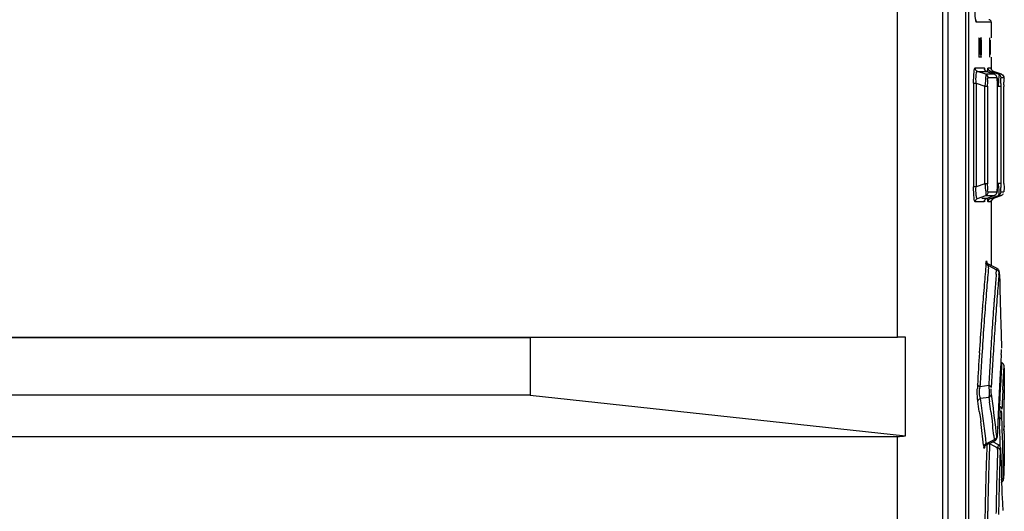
# Model space of a CAD drawing. Header units: inches. Extents: x 0 to 117, y 0 to 83.
# Tile 23 of 60: x 55.19 to 58.2, y 48.97 to 50.47. Entities that reach past the tile are written whole.
import ezdxf

# ---------------------------------------------------------------- set-up
doc = ezdxf.new("R2010")
doc.units = ezdxf.units.IN
doc.header["$LTSCALE"] = 6.431102
doc.header["$MEASUREMENT"] = 0
doc.layers.get('0').update_dxf_attribs({"linetype": 'CONTINUOUS'})

msp = doc.modelspace()

# ---------------------------------------------------------------- linework, layer by layer
at = {"color": 7, "linetype": 'CONTINUOUS'}
for p, q in [((58.009, 54.707), (58.009, 28.847)), ((58.0255, 52.4506), (58.0255, 47.3876)), ((58.0807, 47.4292), (58.0807, 52.441)), ((58.0886, 52.441), (58.0886, 47.4292)), ((57.8713, 49.4993), (57.8713, 50.5741)), ((58.1111, 50.4674), (58.1106, 50.4704)), ((58.1582, 50.4627), (58.1131, 50.4627)), ((58.1582, 50.4627), (58.1582, 50.4154)), ((58.1201, 50.4076), (58.1201, 50.3643)), ((58.124, 50.4076), (58.124, 50.3643)), ((58.1279, 50.4076), (58.124, 50.4076)), ((58.1266, 50.4154), (58.1273, 50.4154)), ((58.1279, 50.3643), (58.1279, 50.4076)), ((58.1531, 50.4076), (58.1531, 50.3643)), ((58.1557, 50.3643), (58.1557, 50.4076)), ((58.1273, 50.3564), (58.1216, 50.3564)), ((58.124, 50.3643), (58.1279, 50.3643)), ((58.1582, 50.3564), (58.1582, 50.319)), ((58.1089, 50.3233), (58.1367, 50.3233)), ((58.1414, 50.3035), (58.1166, 50.3122)), ((58.1166, 50.3122), (58.1242, 50.3122)), ((58.1242, 50.3122), (58.1425, 50.3122)), ((58.1425, 50.3122), (58.1444, 50.3122)), ((58.1444, 50.3122), (58.1526, 50.3092)), ((58.168, 50.3035), (58.1445, 50.3122)), ((58.1485, 50.3233), (58.1572, 50.3233)), ((58.1526, 50.3092), (58.1678, 50.3035)), ((58.1694, 50.3075), (58.1562, 50.3122)), ((58.1655, 50.3122), (58.1645, 50.3122)), ((58.1892, 50.3035), (58.1655, 50.3122)), ((58.1655, 50.3122), (58.1705, 50.3104)), ((58.1705, 50.3104), (58.1807, 50.3066)), ((58.1678, 50.3035), (58.1445, 50.3035)), ((58.1755, 50.2924), (58.1491, 50.2924)), ((58.1679, 50.3035), (58.1678, 50.3035)), ((58.1679, 50.3035), (58.1679, 50.3035)), ((58.1805, 50.3035), (58.1694, 50.3075)), ((58.1768, 50.2829), (58.1771, 50.2731)), ((58.1807, 50.3066), (58.1892, 50.3035)), ((58.1892, 50.3035), (58.1819, 50.3035)), ((58.197, 50.2924), (58.1882, 50.2924)), ((58.1892, 50.3035), (58.1892, 50.3035)), ((58.1042, 50.2769), (58.1042, 49.9595)), ((58.1042, 50.2769), (58.1119, 50.2769)), ((58.1119, 50.2769), (58.1119, 49.9595)), ((58.1119, 50.2769), (58.1389, 50.2674)), ((58.1389, 49.969), (58.1389, 50.2674)), ((58.1389, 50.2674), (58.1467, 50.2674)), ((58.1467, 50.2674), (58.1467, 49.969)), ((58.1771, 50.2659), (58.1772, 50.2659)), ((58.1798, 50.2732), (58.1794, 50.2669)), ((58.1794, 50.2669), (58.1871, 50.2669)), ((58.1871, 50.2669), (58.1871, 49.9695)), ((58.1972, 50.2712), (58.1972, 50.2665)), ((58.1972, 49.9699), (58.1972, 50.2665)), ((58.1119, 49.9595), (58.1042, 49.9595)), ((58.1389, 49.969), (58.1119, 49.9595)), ((58.1467, 49.969), (58.1389, 49.969)), ((58.1772, 49.9705), (58.1771, 49.9705)), ((58.1871, 49.9695), (58.1794, 49.9695)), ((58.1166, 49.9242), (58.1414, 49.9329)), ((58.1314, 49.9242), (58.1296, 49.9242)), ((58.1349, 49.9242), (58.1314, 49.9242)), ((58.1444, 49.9242), (58.1349, 49.9242)), ((58.138, 49.918), (58.1372, 49.9139)), ((58.1414, 49.9329), (58.1654, 49.9329)), ((58.168, 49.9329), (58.1445, 49.9242)), ((58.1491, 49.944), (58.1755, 49.944)), ((58.1562, 49.9242), (58.1693, 49.9289)), ((58.1582, 49.9187), (58.1582, 49.7185)), ((58.1645, 49.9242), (58.1653, 49.9241)), ((58.1653, 49.9241), (58.1655, 49.9242)), ((58.1654, 49.9329), (58.1678, 49.9329)), ((58.1892, 49.9329), (58.1655, 49.9242)), ((58.1704, 49.926), (58.1655, 49.9242)), ((58.1678, 49.9329), (58.1679, 49.9329)), ((58.1679, 49.9329), (58.1679, 49.9329)), ((58.1693, 49.9289), (58.1805, 49.9329)), ((58.1892, 49.9328), (58.1704, 49.926)), ((58.1805, 49.9329), (58.1887, 49.9328)), ((58.1882, 49.9439), (58.1965, 49.9439)), ((58.1892, 49.9328), (58.1892, 49.9328)), ((58.1367, 49.9131), (58.1089, 49.9131)), ((58.1577, 49.9131), (58.1485, 49.9131)), ((58.1421, 49.7236), (58.1424, 49.7277)), ((58.1443, 49.7295), (58.1449, 49.7197)), ((58.1496, 49.7119), (58.1502, 49.7184)), ((58.1763, 49.7093), (58.1499, 49.7228)), ((58.1502, 49.7184), (58.1745, 49.7059)), ((58.1734, 49.6925), (58.1745, 49.7058)), ((58.1751, 49.7077), (58.1745, 49.7058)), ((58.1819, 49.6917), (58.1823, 49.6965)), ((58.1833, 49.6911), (58.1833, 49.6914)), ((58.1833, 49.6911), (58.1841, 49.6661)), ((58.1841, 49.6661), (58.1848, 49.6411)), ((58.1848, 49.6411), (58.1855, 49.6162)), ((58.1855, 49.6162), (58.1868, 49.5662)), ((58.131, 49.5865), (58.1312, 49.5894)), ((58.1868, 49.5662), (58.1874, 49.5412)), ((58.1874, 49.5412), (58.1891, 49.4705)), ((52.8677, 49.4993), (57.8713, 49.4993)), ((56.7471, 49.4971), (52.8677, 49.4971)), ((57.8955, 49.4993), (56.7471, 49.4971)), ((56.7471, 49.4971), (56.7471, 49.3221)), ((57.8955, 49.1981), (57.8955, 49.4993)), ((58.1891, 49.4705), (58.1892, 49.4663)), ((58.189, 49.4462), (58.1876, 49.4241)), ((58.189, 49.4462), (58.1892, 49.4536)), ((58.1892, 49.4604), (58.1891, 49.4621)), ((58.1892, 49.4536), (58.1892, 49.4604)), ((58.1876, 49.4241), (58.1863, 49.4006)), ((58.1891, 49.4063), (58.1883, 49.3916)), ((58.1896, 49.4161), (58.1891, 49.4063)), ((58.1899, 49.4216), (58.1896, 49.4161)), ((58.1959, 49.3805), (58.1976, 49.4104)), ((58.1976, 49.405), (58.1976, 49.3109)), ((58.1883, 49.3916), (58.1872, 49.3723)), ((58.1949, 49.3614), (58.1959, 49.3805)), ((58.123, 49.3441), (58.1238, 49.348)), ((58.1238, 49.348), (58.124, 49.3533)), ((58.1504, 49.3515), (58.1238, 49.348)), ((58.1872, 49.3723), (58.186, 49.3485)), ((58.1936, 49.3383), (58.1949, 49.3614)), ((56.7471, 49.3221), (52.8677, 49.3221)), ((56.7471, 49.3221), (57.8955, 49.1981)), ((58.1249, 49.3129), (58.1509, 49.3161)), ((58.1509, 49.3161), (58.153, 49.3016)), ((58.1607, 49.3111), (58.1586, 49.3256)), ((58.1845, 49.3204), (58.1841, 49.3117)), ((58.1261, 49.3048), (58.1249, 49.3129)), ((58.127, 49.2986), (58.1261, 49.3048)), ((58.1833, 49.2962), (58.1829, 49.2882)), ((58.1841, 49.3117), (58.1833, 49.2962)), ((58.1976, 49.3108), (58.1976, 49.3088)), ((58.1217, 49.2726), (58.1238, 49.2571)), ((58.1238, 49.2571), (58.1259, 49.2417)), ((58.1336, 49.2511), (58.1316, 49.2666)), ((58.1569, 49.2727), (58.1588, 49.2582)), ((58.1588, 49.2582), (58.1607, 49.2438)), ((58.1666, 49.2677), (58.1647, 49.2822)), ((58.1684, 49.2533), (58.1666, 49.2677)), ((58.1909, 49.2508), (58.1907, 49.2574)), ((58.1607, 49.2438), (58.1625, 49.2293)), ((58.1737, 49.2099), (58.172, 49.2243)), ((58.1849, 49.2082), (58.1838, 49.2289)), ((58.1914, 49.2366), (58.1909, 49.2508)), ((58.1921, 49.2158), (58.1914, 49.2366)), ((58.1973, 49.2283), (58.1973, 49.2255)), ((52.8677, 49.1961), (57.8713, 49.1961)), ((57.8713, 48.1213), (57.8713, 49.1961)), ((58.1395, 49.2048), (58.1376, 49.2202)), ((58.1414, 49.1893), (58.1395, 49.2048)), ((58.1661, 49.1989), (58.1675, 49.1859)), ((58.1753, 49.1954), (58.1737, 49.2099)), ((58.1765, 49.2005), (58.1765, 49.2001)), ((58.1857, 49.1875), (58.1849, 49.2082)), ((58.1927, 49.1951), (58.1921, 49.2158)), ((58.1933, 49.1743), (58.1927, 49.1951)), ((58.1972, 49.2182), (58.1972, 49.2127)), ((58.1976, 49.2048), (58.1976, 49.1197)), ((58.1348, 49.1691), (58.1354, 49.1643)), ((58.1357, 49.1617), (58.1354, 49.1643)), ((58.1431, 49.1738), (58.1414, 49.1893)), ((58.1675, 49.1859), (58.1431, 49.1738)), ((58.1434, 49.17), (58.1692, 49.1828)), ((58.1529, 49.1704), (58.1527, 49.1638)), ((58.1531, 49.1748), (58.1529, 49.1704)), ((58.1531, 49.1748), (58.164, 49.1687)), ((58.18, 49.1705), (58.1632, 49.1798)), ((58.164, 49.1687), (58.1723, 49.164)), ((58.1796, 49.169), (58.1785, 49.1642)), ((58.18, 49.1705), (58.1796, 49.169)), ((58.1858, 49.1666), (58.1857, 49.1875)), ((58.1858, 49.163), (58.1858, 49.1666)), ((58.1939, 49.1535), (58.1933, 49.1743)), ((58.1777, 49.1564), (58.1778, 49.1609)), ((58.1861, 49.1607), (58.1863, 49.1579)), ((58.1863, 49.1579), (58.1863, 49.1549)), ((58.1866, 49.1555), (58.1866, 49.156)), ((58.1866, 49.1555), (58.1868, 49.1519)), ((58.1868, 49.1519), (58.1875, 49.1348)), ((58.1875, 49.1348), (58.1884, 49.1141)), ((58.1944, 49.1328), (58.1939, 49.1535)), ((58.1884, 49.1141), (58.1892, 49.0933)), ((58.1949, 49.112), (58.1944, 49.1328)), ((58.1953, 49.0912), (58.1949, 49.112)), ((58.1974, 49.114), (58.1969, 49.0966)), ((58.1972, 49.1064), (58.1975, 49.1166)), ((58.1975, 49.1167), (58.1974, 49.114)), ((58.1976, 49.1199), (58.1975, 49.1167)), ((58.1975, 49.1166), (58.1976, 49.1182)), ((58.1976, 49.1182), (58.1976, 49.1199)), ((58.1892, 49.0933), (58.19, 49.0726)), ((58.1957, 49.0705), (58.1953, 49.0912)), ((58.1965, 49.0838), (58.196, 49.0684)), ((58.1969, 49.0966), (58.1965, 49.0838)), ((58.196, 49.0681), (58.196, 49.0684)), ((58.1921, 49.0105), (58.1928, 48.9897)), ((58.1928, 48.9897), (58.1934, 48.969))]:
    msp.add_line(p, q, dxfattribs=at)
for points in [[(58.111, 50.4677), (58.1113, 50.4672), (58.1115, 50.4669), (58.1114, 50.467), (58.1113, 50.4675), (58.1111, 50.4682), (58.1109, 50.4693), (58.1107, 50.4706)], [(58.1104, 50.3175), (58.1101, 50.3181), (58.1098, 50.3187), (58.1095, 50.3193), (58.1093, 50.32), (58.1092, 50.3206), (58.109, 50.3213), (58.1089, 50.322), (58.1089, 50.3226), (58.1089, 50.3233)], [(58.1166, 50.3122), (58.1157, 50.3126), (58.1149, 50.313), (58.1141, 50.3135), (58.1134, 50.314), (58.1127, 50.3146), (58.112, 50.3153), (58.1114, 50.316), (58.1109, 50.3167), (58.1104, 50.3175)], [(58.1443, 50.3123), (58.1428, 50.313), (58.141, 50.3143), (58.1396, 50.3156), (58.1387, 50.3169), (58.1382, 50.3179), (58.1379, 50.3186), (58.1378, 50.3189), (58.1378, 50.319)], [(58.1655, 50.3122), (58.1638, 50.313), (58.1622, 50.314), (58.1609, 50.3152), (58.1599, 50.3165), (58.1591, 50.3177), (58.1585, 50.319), (58.1581, 50.3201), (58.1579, 50.321), (58.1578, 50.3216), (58.1578, 50.3219), (58.1578, 50.3219)], [(58.1744, 50.2977), (58.1732, 50.2995), (58.1716, 50.3013), (58.1695, 50.3028), (58.1679, 50.3035)], [(58.1771, 50.2737), (58.177, 50.2764), (58.177, 50.2791), (58.1769, 50.2815), (58.1768, 50.2838), (58.1767, 50.2859), (58.1765, 50.2878), (58.1764, 50.2894), (58.1762, 50.2909), (58.176, 50.2923), (58.1758, 50.2935), (58.1756, 50.2947), (58.1751, 50.2961), (58.1744, 50.2977)], [(58.1771, 49.9633), (58.1771, 49.9667), (58.1771, 50.2659)], [(58.1718, 49.9352), (58.1734, 49.9371), (58.1746, 49.9391), (58.1753, 49.9409), (58.1757, 49.9424), (58.176, 49.9439), (58.1762, 49.9454), (58.1764, 49.9472), (58.1766, 49.9492), (58.1767, 49.9515), (58.1769, 49.9541), (58.177, 49.9569)], [(58.177, 49.9569), (58.177, 49.96), (58.1771, 49.9633)], [(58.138, 49.9187), (58.1379, 49.918), (58.1378, 49.9176), (58.1378, 49.9174), (58.1378, 49.9175), (58.138, 49.9181), (58.1385, 49.9192), (58.1394, 49.9205), (58.1407, 49.9219), (58.1426, 49.9233), (58.1443, 49.9241)], [(58.1578, 49.9144), (58.1578, 49.9144), (58.1578, 49.9143), (58.1578, 49.9145), (58.1578, 49.9149), (58.158, 49.9155), (58.1581, 49.9163), (58.1585, 49.9173), (58.159, 49.9185), (58.1597, 49.9197), (58.1606, 49.9208)], [(58.1606, 49.9208), (58.1616, 49.9219), (58.1629, 49.9228), (58.1642, 49.9236), (58.1656, 49.9242)], [(58.1679, 49.9329), (58.1696, 49.9337), (58.1718, 49.9352)], [(58.1499, 49.7228), (58.1495, 49.723), (58.1479, 49.7241), (58.1465, 49.7254), (58.1455, 49.7267), (58.1448, 49.728), (58.1444, 49.7289), (58.1442, 49.7294)], [(58.1833, 49.6914), (58.1833, 49.6917), (58.1833, 49.6936), (58.1832, 49.6953), (58.1831, 49.6968), (58.183, 49.6981), (58.1829, 49.6992), (58.1827, 49.7002), (58.1825, 49.7015), (58.182, 49.7029), (58.1814, 49.7043), (58.1804, 49.7058), (58.1792, 49.7072), (58.1777, 49.7085), (58.1763, 49.7093)], [(58.1976, 49.4104), (58.1976, 49.4113), (58.1974, 49.4126), (58.1971, 49.4139), (58.1966, 49.4152), (58.196, 49.4166), (58.1951, 49.4179), (58.194, 49.419), (58.1928, 49.4201), (58.1914, 49.421), (58.19, 49.4216)], [(58.1738, 49.1868), (58.1747, 49.1883), (58.1753, 49.1897), (58.1757, 49.1911), (58.1759, 49.1923), (58.1761, 49.1935), (58.1762, 49.1946)], [(58.1762, 49.1946), (58.1763, 49.1959), (58.1764, 49.1974), (58.1765, 49.1992), (58.1765, 49.2001)], [(58.1375, 49.164), (58.1375, 49.1638), (58.1374, 49.1634), (58.1374, 49.1632), (58.1374, 49.1633), (58.1376, 49.1639), (58.138, 49.1649), (58.1388, 49.1661), (58.1399, 49.1675), (58.1414, 49.1688), (58.1434, 49.17)], [(58.1692, 49.1828), (58.171, 49.1839), (58.1726, 49.1853), (58.1738, 49.1868)], [(58.1866, 49.156), (58.1866, 49.157), (58.1865, 49.1582), (58.1864, 49.1593), (58.1863, 49.1604), (58.1862, 49.1613), (58.186, 49.1623), (58.1857, 49.1635), (58.1852, 49.1649), (58.1844, 49.1664), (58.1833, 49.1678), (58.182, 49.1692), (58.1804, 49.1703), (58.18, 49.1705)], [(58.189, 49.0554), (58.1906, 49.0563), (58.1919, 49.0573), (58.1931, 49.0584), (58.194, 49.0597), (58.1947, 49.061), (58.1953, 49.0623), (58.1956, 49.0634), (58.1958, 49.0644), (58.1959, 49.0653), (58.1959, 49.066), (58.196, 49.0666), (58.196, 49.0674), (58.196, 49.0681)], [(58.189, 49.0554), (58.1905, 49.0562), (58.1918, 49.0572), (58.1929, 49.0583), (58.1939, 49.0595), (58.1947, 49.0608), (58.1952, 49.0621), (58.1955, 49.0632), (58.1958, 49.0643), (58.1959, 49.0652), (58.1959, 49.0658)]]:
    msp.add_lwpolyline(points, dxfattribs=at)
for centre, radius, start, end in [((58.1504, 50.4627), 0.00787, 0, 89.9999), ((55.8135, 50.2672), 2.3837, 0.0954, 0.2933), ((57.7769, 50.2658), 0.4002, 0.0228, 1.0448), ((58.708, 50.2668), 0.5209, 179.0426, 179.985), ((58.7072, 49.9696), 0.5201, 180.016, 180.5183), ((58.6677, 49.9691), 0.4806, 180.4979, 181.4525), ((69.3647, 48.7469), 11.265, 175.02596, 175.34632), ((69.311, 48.735), 11.2041, 174.99796, 175.30583), ((68.6367, 48.8268), 10.499, 175.27022, 175.54858), ((70.0787, 48.6947), 11.9386, 175.20942, 175.33438), ((69.2638, 48.7552), 11.1638, 175.34676, 175.53746), ((69.3046, 48.7355), 11.1977, 175.30592, 175.49558), ((69.7084, 48.7249), 11.567, 175.3344, 175.49791), ((69.2462, 48.7566), 11.1462, 175.53752, 175.71475), ((68.2473, 48.8573), 10.1084, 175.54957, 175.75131), ((69.4644, 48.7441), 11.3223, 175.49803, 175.67575), ((69.2371, 48.7573), 11.1371, 175.72968, 175.95803), ((69.2621, 48.7388), 11.155, 175.49531, 175.91164), ((69.3438, 48.7773), 11.2079, 175.7588, 176.15534), ((69.3514, 48.7527), 11.2089, 175.67593, 175.86677), ((69.3035, 48.7562), 11.1609, 175.86676, 176.06941), ((69.2952, 48.7534), 11.1953, 175.95924, 176.42184), ((69.1932, 48.7438), 11.0859, 175.9119, 176.37442), ((71.172, 48.653), 13.0403, 176.1491, 176.52425), ((57.8757, 45.9458), 3.5535, 89.6882, 90.0714), ((69.299, 48.7566), 11.1564, 176.07009, 176.50323), ((69.7201, 48.7268), 11.621, 176.42152, 176.90769), ((69.188, 48.7441), 11.0807, 176.37433, 176.62026), ((70.6453, 48.6847), 12.5126, 176.52257, 176.73022), ((69.511, 48.7436), 11.3688, 176.50279, 176.72877), ((69.1031, 48.7491), 10.9957, 176.62015, 176.85021), ((70.0874, 48.7165), 11.9538, 176.73018, 176.95527), ((69.5534, 48.7411), 11.4113, 176.72858, 176.96285), ((69.2704, 48.7605), 11.1026, 176.82327, 176.95877), ((69.4883, 48.7484), 11.3208, 176.69705, 176.82283), ((58.4899, 49.3345), 0.3743, 177.9737, 178.8821), ((58.4371, 49.3365), 0.3215, 176.9382, 177.9847), ((69.2616, 48.761), 11.0938, 176.95876, 177.10134), ((71.286, 48.6598), 13.1182, 176.99055, 177.11341), ((69.2388, 48.7621), 11.0709, 177.10132, 177.25013), ((69.849, 48.7306), 11.6712, 177.01522, 177.14948), ((54.404, 48.7471), 3.7546, 8.0455, 8.522), ((54.418, 48.7567), 3.7484, 7.8182, 8.312), ((54.4279, 48.7737), 3.7623, 7.6222, 8.0669), ((54.4424, 48.7834), 3.7555, 7.6323, 8.0777), ((69.228, 48.7627), 11.0601, 177.25017, 177.40464), ((69.8147, 48.7323), 11.6368, 177.14972, 177.3054), ((69.1957, 48.7641), 11.0278, 177.40456, 177.56533), ((54.4234, 48.7497), 3.7351, 6.4466, 7.5689), ((54.4308, 48.7584), 3.7355, 7.1011, 7.5792), ((54.4487, 48.7763), 3.7414, 6.4849, 6.9538), ((54.4575, 48.7854), 3.7403, 6.7398, 7.1864), ((69.1009, 48.7681), 10.9329, 177.56525, 177.73335), ((58.129, 48.0045), 1.2462, 87.5213, 87.7185), ((58.0154, 49.2735), 0.1692, 351.8925, 353.1693), ((59.0376, 49.28), 0.8552, 182.0356, 182.3711), ((59.6627, 49.3072), 1.4809, 182.4222, 183.0307), ((69.6454, 48.7495), 11.5081, 177.89133, 178.09298), ((70.2479, 48.7309), 12.1029, 177.95032, 178.12501), ((58.3246, 49.4409), 0.316, 241.1836, 242.3369), ((58.3089, 49.1365), 0.1333, 167.9904, 169.4413), ((70.4954, 48.7428), 12.3247, 178.07665, 178.27265), ((69.6843, 48.7516), 11.5058, 177.99416, 178.22488), ((69.5579, 48.7524), 11.4207, 178.09257, 178.34982), ((70.4684, 48.7236), 12.3236, 178.12474, 178.3612), ((70.6063, 48.7394), 12.4356, 178.27222, 178.49927), ((69.6328, 48.7531), 11.4543, 178.22443, 178.46593), ((69.2519, 48.7611), 11.1145, 178.34937, 178.6248), ((70.3776, 48.7261), 12.2327, 178.36063, 178.61054), ((70.403, 48.7446), 12.2323, 178.49878, 178.74039), ((69.3489, 48.7606), 11.1702, 178.46551, 178.72301), ((47.1497, 48.6623), 11.048, 1.80568, 2.12831), ((69.1879, 48.7629), 11.0505, 178.62615, 178.91728), ((69.9189, 48.7371), 11.7739, 178.60976, 178.87977), ((70.1381, 48.7505), 11.9673, 178.74062, 178.99709), ((69.2779, 48.7624), 11.0992, 178.72418, 178.99591), ((69.1132, 48.7638), 10.9758, 178.91463, 179.83923), ((68.5664, 48.7616), 10.4212, 178.86961, 179.82813)]:
    msp.add_arc(centre, radius, start, end, dxfattribs=at)
for centre, major_axis, ratio, start_param, end_param in [((47.1405, 49.3144), (11.0571, 0), 1, 6.274098, 6.282682), ((57.8515, 49.3536), (-0.1181, 0.1181), 0.881619, -3.864159, -3.707068)]:
    msp.add_ellipse(centre, major_axis=major_axis, ratio=ratio, start_param=start_param, end_param=end_param, dxfattribs=at)
for points, knots in [([(58.1106, 50.4704), (58.1103, 50.4721), (58.1093, 50.4807), (58.1088, 50.4893), (58.1086, 50.4962)], [0, 0, 0, 0, 0.195113, 1, 1, 1, 1]), ([(58.1131, 50.4627), (58.1125, 50.4629), (58.1117, 50.4647), (58.1113, 50.4663), (58.1111, 50.4674)], [0, 0, 0, 0, 0.320549, 1, 1, 1, 1]), ([(58.1113, 50.4677), (58.1118, 50.467), (58.1127, 50.4654), (58.1131, 50.4636), (58.1131, 50.4627)], [0, 0, 0, 0, 0.493426, 1, 1, 1, 1]), ([(58.1208, 50.4154), (58.1199, 50.4154), (58.1208, 50.4111), (58.1201, 50.4093), (58.1201, 50.4076)], [0, 0, 0, 0, 0.326003, 1, 1, 1, 1]), ([(58.124, 50.4076), (58.124, 50.4093), (58.1233, 50.4111), (58.1242, 50.4154), (58.1234, 50.4154)], [0, 0, 0, 0, 0.674503, 1, 1, 1, 1]), ([(58.1279, 50.4076), (58.1279, 50.4093), (58.1272, 50.4111), (58.1282, 50.4154), (58.1273, 50.4154)], [0, 0, 0, 0, 0.674505, 1, 1, 1, 1]), ([(58.1533, 50.4154), (58.1525, 50.4154), (58.1539, 50.4111), (58.1531, 50.4093), (58.1531, 50.4076)], [0, 0, 0, 0, 0.323591, 1, 1, 1, 1]), ([(58.1201, 50.3643), (58.1201, 50.3625), (58.1208, 50.3607), (58.1199, 50.3564), (58.1208, 50.3564)], [0, 0, 0, 0, 0.673997, 1, 1, 1, 1]), ([(58.1273, 50.3564), (58.1282, 50.3564), (58.1272, 50.3607), (58.1279, 50.3625), (58.1279, 50.3643)], [0, 0, 0, 0, 0.325495, 1, 1, 1, 1]), ([(58.1531, 50.3643), (58.1531, 50.3625), (58.1539, 50.3607), (58.1525, 50.3564), (58.1533, 50.3564)], [0, 0, 0, 0, 0.67641, 1, 1, 1, 1]), ([(58.1042, 50.2769), (58.1042, 50.2881), (58.1043, 50.3037), (58.1066, 50.3173), (58.1077, 50.3231), (58.1089, 50.3233)], [0, 0, 0, 0, 0.714707, 0.922748, 1, 1, 1, 1]), ([(58.1119, 50.2769), (58.1113, 50.2856), (58.111, 50.2938), (58.1133, 50.3129), (58.1166, 50.3122)], [0, 0, 0, 0, 0.722734, 1, 1, 1, 1]), ([(58.1367, 50.3233), (58.1371, 50.3231), (58.1375, 50.3211), (58.1378, 50.3197), (58.138, 50.3185)], [0, 0, 0, 0, 0.292116, 1, 1, 1, 1]), ([(58.1471, 50.3114), (58.1471, 50.3128), (58.1474, 50.3165), (58.1475, 50.3202), (58.1481, 50.3225)], [0, 0, 0, 0, 0.363278, 1, 1, 1, 1]), ([(58.1414, 50.3035), (58.1415, 50.3025), (58.141, 50.2904), (58.1398, 50.2784), (58.1389, 50.2674)], [0, 0, 0, 0, 0.082802, 1, 1, 1, 1]), ([(58.1467, 50.2674), (58.1467, 50.2733), (58.1485, 50.2792), (58.1466, 50.2922), (58.1491, 50.2924)], [0, 0, 0, 0, 0.70196, 1, 1, 1, 1]), ([(58.1678, 50.3035), (58.1685, 50.3032), (58.17, 50.3025), (58.1712, 50.3014), (58.1718, 50.3009)], [0, 0, 0, 0, 0.489866, 1, 1, 1, 1]), ([(58.1718, 50.3009), (58.1729, 50.2997), (58.1747, 50.2971), (58.1755, 50.294), (58.1755, 50.2924)], [0, 0, 0, 0, 0.511143, 1, 1, 1, 1]), ([(58.1755, 50.2924), (58.1764, 50.2923), (58.1758, 50.2875), (58.1766, 50.2852), (58.1768, 50.2829)], [0, 0, 0, 0, 0.282549, 1, 1, 1, 1]), ([(58.1805, 50.3035), (58.1829, 50.3018), (58.179, 50.289), (58.1804, 50.2804), (58.1798, 50.2732)], [0, 0, 0, 0, 0.290566, 1, 1, 1, 1]), ([(58.1863, 50.2985), (58.1856, 50.2996), (58.1839, 50.3017), (58.1817, 50.3031), (58.1805, 50.3035)], [0, 0, 0, 0, 0.512194, 1, 1, 1, 1]), ([(58.1882, 50.2924), (58.1882, 50.2935), (58.1878, 50.2956), (58.1869, 50.2975), (58.1863, 50.2985)], [0, 0, 0, 0, 0.488332, 1, 1, 1, 1]), ([(58.1872, 50.2755), (58.1872, 50.2774), (58.1874, 50.2829), (58.1873, 50.2885), (58.188, 50.2919)], [0, 0, 0, 0, 0.354655, 1, 1, 1, 1]), ([(58.197, 50.2924), (58.1981, 50.2921), (58.1957, 50.2857), (58.1972, 50.2825), (58.1972, 50.2794)], [0, 0, 0, 0, 0.280133, 1, 1, 1, 1]), ([(58.1089, 49.9131), (58.1077, 49.9134), (58.1066, 49.919), (58.1043, 49.9328), (58.1042, 49.9483), (58.1042, 49.9595)], [0, 0, 0, 0, 0.077699, 0.285503, 1, 1, 1, 1]), ([(58.1166, 49.9242), (58.1133, 49.9236), (58.111, 49.9425), (58.1111, 49.9508), (58.1119, 49.9595)], [0, 0, 0, 0, 0.277846, 1, 1, 1, 1]), ([(58.1389, 49.969), (58.1393, 49.9644), (58.1401, 49.9524), (58.1419, 49.9404), (58.1414, 49.9329)], [0, 0, 0, 0, 0.380706, 1, 1, 1, 1]), ([(58.1491, 49.944), (58.1466, 49.9442), (58.1485, 49.9572), (58.1467, 49.9631), (58.1467, 49.969)], [0, 0, 0, 0, 0.297702, 1, 1, 1, 1]), ([(58.1771, 49.9705), (58.1771, 49.9643), (58.1775, 49.9553), (58.1759, 49.9481), (58.1763, 49.9441), (58.1755, 49.944)], [0, 0, 0, 0, 0.69289, 0.913489, 1, 1, 1, 1]), ([(58.1794, 49.9695), (58.1797, 49.9653), (58.1804, 49.9535), (58.1823, 49.9413), (58.1807, 49.9336)], [0, 0, 0, 0, 0.34544, 1, 1, 1, 1]), ([(58.1972, 49.9699), (58.1972, 49.967), (58.1972, 49.9585), (58.1973, 49.95), (58.197, 49.9444)], [0, 0, 0, 0, 0.341889, 1, 1, 1, 1]), ([(58.138, 49.9182), (58.1376, 49.9174), (58.1369, 49.9157), (58.1367, 49.914), (58.1367, 49.9131)], [0, 0, 0, 0, 0.510677, 1, 1, 1, 1]), ([(58.1444, 49.9242), (58.1431, 49.9237), (58.1405, 49.922), (58.1387, 49.9196), (58.138, 49.9182)], [0, 0, 0, 0, 0.488109, 1, 1, 1, 1]), ([(58.1485, 49.9131), (58.1476, 49.9136), (58.1481, 49.9187), (58.1472, 49.922), (58.1471, 49.925)], [0, 0, 0, 0, 0.258356, 1, 1, 1, 1]), ([(58.1562, 49.9242), (58.1558, 49.9241), (58.1547, 49.9256), (58.1546, 49.9268), (58.1545, 49.9278)], [0, 0, 0, 0, 0.293779, 1, 1, 1, 1]), ([(58.1737, 49.9379), (58.1729, 49.9368), (58.1712, 49.9348), (58.169, 49.9333), (58.1678, 49.9329)], [0, 0, 0, 0, 0.512273, 1, 1, 1, 1]), ([(58.1755, 49.944), (58.1755, 49.9429), (58.1752, 49.9408), (58.1742, 49.9389), (58.1737, 49.9379)], [0, 0, 0, 0, 0.48839, 1, 1, 1, 1]), ([(58.1882, 49.9439), (58.1881, 49.944), (58.188, 49.9448), (58.1879, 49.9452), (58.1879, 49.9457)], [0, 0, 0, 0, 0.277554, 1, 1, 1, 1]), ([(58.1951, 49.9379), (58.1944, 49.9368), (58.1927, 49.9347), (58.1904, 49.9333), (58.1892, 49.9328)], [0, 0, 0, 0, 0.51213, 1, 1, 1, 1]), ([(58.1424, 49.7277), (58.1426, 49.7296), (58.1431, 49.7363), (58.1441, 49.7308), (58.1443, 49.7295)], [0, 0, 0, 0, 0.589496, 1, 1, 1, 1]), ([(58.1502, 49.7184), (58.1501, 49.7194), (58.1503, 49.7201), (58.1499, 49.7228), (58.1502, 49.7226)], [0, 0, 0, 0, 0.748088, 1, 1, 1, 1]), ([(58.1763, 49.7093), (58.1761, 49.7094), (58.1755, 49.7087), (58.1753, 49.7082), (58.1751, 49.7077)], [0, 0, 0, 0, 0.28675, 1, 1, 1, 1]), ([(58.1833, 49.6911), (58.1833, 49.6935), (58.1842, 49.6962), (58.182, 49.7002), (58.1825, 49.6961), (58.1825, 49.6947)], [0, 0, 0, 0, 0.611844, 0.651144, 1, 1, 1, 1]), ([(58.1238, 49.348), (58.1219, 49.3484), (58.1189, 49.3497), (58.1162, 49.3523), (58.116, 49.3536)], [0, 0, 0, 0, 0.581468, 1, 1, 1, 1]), ([(58.1504, 49.3515), (58.1514, 49.342), (58.1522, 49.3302), (58.1511, 49.3184), (58.1509, 49.3161)], [0, 0, 0, 0, 0.805218, 1, 1, 1, 1]), ([(58.1582, 49.3457), (58.158, 49.3471), (58.1553, 49.3497), (58.1523, 49.351), (58.1504, 49.3515)], [0, 0, 0, 0, 0.418622, 1, 1, 1, 1]), ([(58.1172, 49.3035), (58.1168, 49.3058), (58.1155, 49.3185), (58.1154, 49.3314), (58.1156, 49.3418)], [0, 0, 0, 0, 0.182573, 1, 1, 1, 1]), ([(58.1249, 49.3129), (58.1242, 49.3147), (58.1219, 49.3249), (58.1219, 49.3356), (58.123, 49.3441)], [0, 0, 0, 0, 0.17921, 1, 1, 1, 1]), ([(58.1829, 49.2882), (58.1833, 49.2858), (58.1848, 49.2742), (58.1845, 49.2624), (58.1834, 49.2533)], [0, 0, 0, 0, 0.211532, 1, 1, 1, 1]), ([(58.1907, 49.2574), (58.1905, 49.2607), (58.1919, 49.2641), (58.1886, 49.2747), (58.1907, 49.274)], [0, 0, 0, 0, 0.607268, 1, 1, 1, 1]), ([(58.1765, 49.2005), (58.1764, 49.1982), (58.1775, 49.1956), (58.175, 49.1922), (58.1756, 49.1959), (58.1755, 49.1972)], [0, 0, 0, 0, 0.610801, 0.652658, 1, 1, 1, 1]), ([(58.1972, 49.2127), (58.1972, 49.2109), (58.198, 49.2092), (58.1964, 49.2048), (58.1972, 49.2048)], [0, 0, 0, 0, 0.676747, 1, 1, 1, 1]), ([(58.1366, 49.1683), (58.1362, 49.1676), (58.1356, 49.1664), (58.1354, 49.165), (58.1354, 49.1643)], [0, 0, 0, 0, 0.515065, 1, 1, 1, 1]), ([(58.1376, 49.1639), (58.1375, 49.1624), (58.1373, 49.1573), (58.1359, 49.1609), (58.1357, 49.1617)], [0, 0, 0, 0, 0.651781, 1, 1, 1, 1]), ([(58.1431, 49.1738), (58.1417, 49.1734), (58.1392, 49.1718), (58.1373, 49.1695), (58.1366, 49.1683)], [0, 0, 0, 0, 0.501532, 1, 1, 1, 1]), ([(58.1434, 49.17), (58.1431, 49.1699), (58.143, 49.1722), (58.143, 49.1729), (58.1431, 49.1738)], [0, 0, 0, 0, 0.248516, 1, 1, 1, 1]), ([(58.1675, 49.1859), (58.1678, 49.1851), (58.1681, 49.1842), (58.1689, 49.1827), (58.1692, 49.1828)], [0, 0, 0, 0, 0.725928, 1, 1, 1, 1]), ([(58.1856, 49.1543), (58.1856, 49.1559), (58.1857, 49.1565), (58.1859, 49.1613), (58.1861, 49.1607)], [0, 0, 0, 0, 0.721608, 1, 1, 1, 1]), ([(58.1957, 49.0705), (58.1957, 49.0689), (58.1958, 49.063), (58.196, 49.0685), (58.196, 49.0698)], [0, 0, 0, 0, 0.537345, 1, 1, 1, 1])]:
    msp.add_open_spline(points, degree=3, knots=knots, dxfattribs=at)
for points in [[(58.1367, 50.3233), (58.1367, 50.3188), (58.1402, 50.3138), (58.1444, 50.3122)], [(58.1562, 50.3122), (58.152, 50.3138), (58.1485, 50.3188), (58.1485, 50.3233)], [(58.1577, 50.3233), (58.1577, 50.3188), (58.1612, 50.3138), (58.1655, 50.3122)], [(58.1491, 50.2924), (58.1491, 50.2969), (58.1456, 50.3019), (58.1414, 50.3035)], [(58.1892, 50.3035), (58.1934, 50.302), (58.197, 50.297), (58.197, 50.2924)], [(58.1879, 49.9457), (58.1874, 49.9494), (58.1874, 49.9531), (58.1873, 49.9569)], [(58.1089, 49.9131), (58.1089, 49.9176), (58.1123, 49.9226), (58.1166, 49.9242)], [(58.1414, 49.9329), (58.1456, 49.9345), (58.1491, 49.9395), (58.1491, 49.944)], [(58.1485, 49.9131), (58.1485, 49.9176), (58.152, 49.9226), (58.1562, 49.9242)], [(58.1655, 49.9242), (58.1612, 49.9226), (58.1577, 49.9176), (58.1577, 49.9131)], [(58.1805, 49.9329), (58.1847, 49.9344), (58.1882, 49.9394), (58.1882, 49.944)], [(58.1424, 49.7277), (58.1426, 49.7237), (58.1463, 49.7197), (58.1502, 49.7184)], [(58.1745, 49.7058), (58.1783, 49.7046), (58.1821, 49.7006), (58.1823, 49.6965)], [(58.1509, 49.3161), (58.1547, 49.3175), (58.1584, 49.3215), (58.1586, 49.3256)], [(58.1586, 49.3256), (58.1579, 49.3308), (58.1573, 49.3363), (58.1583, 49.3415)], [(58.1172, 49.3035), (58.1174, 49.3075), (58.1211, 49.3116), (58.1249, 49.3129)], [(58.1907, 49.2794), (58.1906, 49.2833), (58.1867, 49.287), (58.1829, 49.2882)], [(58.1829, 49.2496), (58.1864, 49.2506), (58.1905, 49.2537), (58.1907, 49.2574)], [(58.1753, 49.1954), (58.1751, 49.1913), (58.1714, 49.1872), (58.1675, 49.1859)], [(58.1856, 49.1543), (58.1854, 49.1577), (58.1811, 49.1601), (58.1778, 49.1609)], [(58.1957, 49.0705), (58.1956, 49.0668), (58.1915, 49.0636), (58.1879, 49.0627)]]:
    msp.add_open_spline(points, degree=3, dxfattribs=at)

doc.saveas('drawing.dxf')
